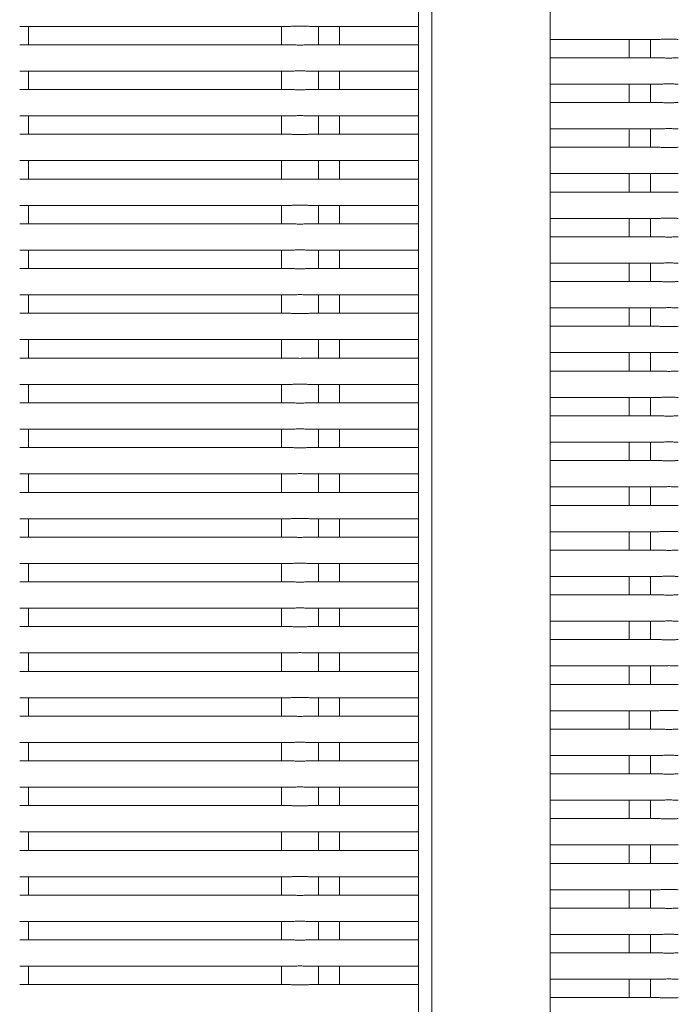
# Model space of a CAD drawing. Header units: millimetres. Extents: x 2016 to 102618, y -16590 to 68005.
# Tile 76 of 256: x 13669 to 13919, y 55033 to 55407. Entities that reach past the tile are written whole.
import ezdxf

# ---------------------------------------------------------------- set-up
doc = ezdxf.new("R2010")
doc.units = ezdxf.units.MM
doc.layers.add('A-GENM', color=13, linetype='Continuous', lineweight=13)
doc.layers.add('G-IMPT', color=8, linetype='Continuous', lineweight=5)

# ---------------------------------------------------------------- blocks, each defined once
blk = doc.blocks.new('Glijbanen_geen_host - 2019220_glijbaan_2020_08_26_no bolts2_dwg-4658142-00 Begane grond')
at = {"layer": 'G-IMPT'}
for p, q in [((12336, 70894.41), (12336, 71875.59)), ((12331, 71875.24), (12331, 70894.76)), ((12331, 71875.24), (12331, 70894.76)), ((12381, 70894.41), (12381, 71822.83)), ((12179.61, 71404.71), (12282.39, 71404.71)), ((12183, 71404.71), (12182.09, 71404.71)), ((12183, 71397.71), (12183, 71404.71)), ((12279, 71404.71), (12279, 71397.71)), ((12279.91, 71404.71), (12279, 71404.71)), ((12289.61, 71404.71), (12331, 71404.71)), ((12293, 71404.71), (12289.61, 71404.71)), ((12331, 71404.71), (12289.61, 71404.71)), ((12293, 71397.71), (12293, 71404.71)), ((12301, 71404.78), (12301, 71397.65)), ((12282.39, 71397.71), (12179.61, 71397.71)), ((12182.09, 71397.71), (12183, 71397.71)), ((12279, 71397.71), (12279.91, 71397.71)), ((12331, 71397.71), (12289.61, 71397.71)), ((12289.61, 71397.71), (12293, 71397.71)), ((12289.61, 71397.71), (12331, 71397.71)), ((12381, 71399.77), (12422.39, 71399.77)), ((12422.39, 71399.77), (12381, 71399.77)), ((12411, 71392.71), (12411, 71399.84)), ((12419, 71399.77), (12419, 71392.77)), ((12422.39, 71399.77), (12419, 71399.77)), ((12422.39, 71392.77), (12381, 71392.77)), ((12381, 71392.77), (12422.39, 71392.77)), ((12419, 71392.77), (12422.39, 71392.77)), ((12179.61, 71387.71), (12282.39, 71387.71)), ((12183, 71387.71), (12182.09, 71387.71)), ((12183, 71380.71), (12183, 71387.71)), ((12279, 71387.71), (12279, 71380.71)), ((12279.91, 71387.71), (12279, 71387.71)), ((12289.61, 71387.71), (12331, 71387.71)), ((12293, 71387.71), (12289.61, 71387.71)), ((12331, 71387.71), (12289.61, 71387.71)), ((12293, 71380.71), (12293, 71387.71)), ((12301, 71387.78), (12301, 71380.65)), ((12381, 71382.77), (12422.39, 71382.77)), ((12422.39, 71382.77), (12381, 71382.77)), ((12411, 71375.71), (12411, 71382.84)), ((12419, 71382.77), (12419, 71375.77)), ((12422.39, 71382.77), (12419, 71382.77)), ((12282.39, 71380.71), (12179.61, 71380.71)), ((12182.09, 71380.71), (12183, 71380.71)), ((12279, 71380.71), (12279.91, 71380.71)), ((12331, 71380.71), (12289.61, 71380.71)), ((12289.61, 71380.71), (12293, 71380.71)), ((12289.61, 71380.71), (12331, 71380.71)), ((12422.39, 71375.77), (12381, 71375.77)), ((12381, 71375.77), (12422.39, 71375.77)), ((12419, 71375.77), (12422.39, 71375.77)), ((12179.61, 71370.71), (12282.39, 71370.71)), ((12183, 71370.71), (12182.09, 71370.71)), ((12183, 71363.71), (12183, 71370.71)), ((12279, 71370.71), (12279, 71363.71)), ((12279.91, 71370.71), (12279, 71370.71)), ((12289.61, 71370.71), (12331, 71370.71)), ((12293, 71370.71), (12289.61, 71370.71)), ((12331, 71370.71), (12289.61, 71370.71)), ((12293, 71363.71), (12293, 71370.71)), ((12301, 71370.78), (12301, 71363.65)), ((12282.39, 71363.71), (12179.61, 71363.71)), ((12182.09, 71363.71), (12183, 71363.71)), ((12279, 71363.71), (12279.91, 71363.71)), ((12331, 71363.71), (12289.61, 71363.71)), ((12289.61, 71363.71), (12293, 71363.71)), ((12289.61, 71363.71), (12331, 71363.71)), ((12381, 71365.77), (12422.39, 71365.77)), ((12422.39, 71365.77), (12381, 71365.77)), ((12411, 71358.71), (12411, 71365.36)), ((12419, 71365.77), (12419, 71358.77)), ((12422.39, 71365.77), (12419, 71365.77)), ((12422.39, 71358.77), (12381, 71358.77)), ((12381, 71358.77), (12422.39, 71358.77)), ((12419, 71358.77), (12422.39, 71358.77)), ((12179.61, 71353.71), (12282.39, 71353.71)), ((12183, 71353.71), (12182.09, 71353.71)), ((12183, 71346.71), (12183, 71353.71)), ((12279, 71353.71), (12279, 71346.71)), ((12279.91, 71353.71), (12279, 71353.71)), ((12289.61, 71353.71), (12331, 71353.71)), ((12293, 71353.71), (12289.61, 71353.71)), ((12331, 71353.71), (12289.61, 71353.71)), ((12293, 71346.71), (12293, 71353.71)), ((12301, 71353.78), (12301, 71346.65)), ((12381, 71348.77), (12422.39, 71348.77)), ((12422.39, 71348.77), (12381, 71348.77)), ((12411, 71341.71), (12411, 71348.84)), ((12419, 71348.77), (12419, 71341.77)), ((12422.39, 71348.77), (12419, 71348.77)), ((12282.39, 71346.71), (12179.61, 71346.71)), ((12182.09, 71346.71), (12183, 71346.71)), ((12279, 71346.71), (12279.91, 71346.71)), ((12331, 71346.71), (12289.61, 71346.71)), ((12289.61, 71346.71), (12293, 71346.71)), ((12289.61, 71346.71), (12331, 71346.71)), ((12422.39, 71341.77), (12381, 71341.77)), ((12381, 71341.77), (12422.39, 71341.77)), ((12419, 71341.77), (12422.39, 71341.77)), ((12301, 71336.78), (12301, 71329.65)), ((12179.61, 71336.71), (12282.39, 71336.71)), ((12183, 71336.71), (12182.09, 71336.71)), ((12183, 71329.71), (12183, 71336.71)), ((12279, 71336.71), (12279, 71329.71)), ((12279.91, 71336.71), (12279, 71336.71)), ((12289.61, 71336.71), (12331, 71336.71)), ((12293, 71336.71), (12289.61, 71336.71)), ((12331, 71336.71), (12289.61, 71336.71)), ((12293, 71329.71), (12293, 71336.71)), ((12282.39, 71329.71), (12179.61, 71329.71)), ((12182.09, 71329.71), (12183, 71329.71)), ((12279, 71329.71), (12279.91, 71329.71)), ((12331, 71329.71), (12289.61, 71329.71)), ((12289.61, 71329.71), (12293, 71329.71)), ((12289.61, 71329.71), (12331, 71329.71)), ((12381, 71331.77), (12422.39, 71331.77)), ((12422.39, 71331.77), (12381, 71331.77)), ((12411, 71324.71), (12411, 71331.84)), ((12419, 71331.77), (12419, 71324.77)), ((12422.39, 71331.77), (12419, 71331.77)), ((12422.39, 71324.77), (12381, 71324.77)), ((12381, 71324.77), (12422.39, 71324.77)), ((12419, 71324.77), (12422.39, 71324.77)), ((12179.61, 71319.71), (12282.39, 71319.71)), ((12183, 71319.71), (12182.09, 71319.71)), ((12183, 71312.71), (12183, 71319.71)), ((12279, 71319.71), (12279, 71312.71)), ((12279.91, 71319.71), (12279, 71319.71)), ((12289.61, 71319.71), (12331, 71319.71)), ((12293, 71319.71), (12289.61, 71319.71)), ((12331, 71319.71), (12289.61, 71319.71)), ((12293, 71312.71), (12293, 71319.71)), ((12301, 71319.78), (12301, 71312.65)), ((12381, 71314.77), (12422.39, 71314.77)), ((12422.39, 71314.77), (12381, 71314.77)), ((12411, 71307.71), (12411, 71314.84)), ((12419, 71314.77), (12419, 71307.77)), ((12422.39, 71314.77), (12419, 71314.77)), ((12282.39, 71312.71), (12179.61, 71312.71)), ((12182.09, 71312.71), (12183, 71312.71)), ((12279, 71312.71), (12279.91, 71312.71)), ((12331, 71312.71), (12289.61, 71312.71)), ((12289.61, 71312.71), (12293, 71312.71)), ((12289.61, 71312.71), (12331, 71312.71)), ((12422.39, 71307.77), (12381, 71307.77)), ((12381, 71307.77), (12422.39, 71307.77)), ((12419, 71307.77), (12422.39, 71307.77)), ((12179.61, 71302.71), (12282.39, 71302.71)), ((12183, 71302.71), (12182.09, 71302.71)), ((12183, 71295.71), (12183, 71302.71)), ((12279, 71302.71), (12279, 71295.71)), ((12279.91, 71302.71), (12279, 71302.71)), ((12289.61, 71302.71), (12331, 71302.71)), ((12293, 71302.71), (12289.61, 71302.71)), ((12331, 71302.71), (12289.61, 71302.71)), ((12293, 71295.71), (12293, 71302.71)), ((12301, 71302.78), (12301, 71295.65)), ((12282.39, 71295.71), (12179.61, 71295.71)), ((12182.09, 71295.71), (12183, 71295.71)), ((12279, 71295.71), (12279.91, 71295.71)), ((12331, 71295.71), (12289.61, 71295.71)), ((12289.61, 71295.71), (12293, 71295.71)), ((12289.61, 71295.71), (12331, 71295.71)), ((12381, 71297.77), (12422.39, 71297.77)), ((12422.39, 71297.77), (12381, 71297.77)), ((12411, 71290.71), (12411, 71297.84)), ((12419, 71297.77), (12419, 71290.77)), ((12422.39, 71297.77), (12419, 71297.77)), ((12422.39, 71290.77), (12381, 71290.77)), ((12381, 71290.77), (12422.39, 71290.77)), ((12419, 71290.77), (12422.39, 71290.77)), ((12179.61, 71285.71), (12282.39, 71285.71)), ((12183, 71285.71), (12182.09, 71285.71)), ((12183, 71278.71), (12183, 71285.71)), ((12279, 71285.71), (12279, 71278.71)), ((12279.91, 71285.71), (12279, 71285.71)), ((12289.61, 71285.71), (12331, 71285.71)), ((12293, 71285.71), (12289.61, 71285.71)), ((12331, 71285.71), (12289.61, 71285.71)), ((12293, 71278.71), (12293, 71285.71)), ((12301, 71285.78), (12301, 71278.65)), ((12381, 71280.77), (12422.39, 71280.77)), ((12422.39, 71280.77), (12381, 71280.77)), ((12411, 71273.71), (12411, 71280.84)), ((12419, 71280.77), (12419, 71273.77)), ((12422.39, 71280.77), (12419, 71280.77)), ((12282.39, 71278.71), (12179.61, 71278.71)), ((12182.09, 71278.71), (12183, 71278.71)), ((12279, 71278.71), (12279.91, 71278.71)), ((12331, 71278.71), (12289.61, 71278.71)), ((12289.61, 71278.71), (12293, 71278.71)), ((12289.61, 71278.71), (12331, 71278.71)), ((12422.39, 71273.77), (12381, 71273.77)), ((12381, 71273.77), (12422.39, 71273.77)), ((12419, 71273.77), (12422.39, 71273.77)), ((12179.61, 71268.71), (12282.39, 71268.71)), ((12183, 71268.71), (12182.09, 71268.71)), ((12183, 71261.71), (12183, 71268.71)), ((12279, 71268.71), (12279, 71261.71)), ((12279.91, 71268.71), (12279, 71268.71)), ((12289.61, 71268.71), (12331, 71268.71)), ((12293, 71268.71), (12289.61, 71268.71)), ((12331, 71268.71), (12289.61, 71268.71)), ((12293, 71261.71), (12293, 71268.71)), ((12301, 71268.78), (12301, 71261.65)), ((12381, 71263.77), (12422.39, 71263.77)), ((12422.39, 71263.77), (12381, 71263.77)), ((12411, 71256.71), (12411, 71263.84)), ((12419, 71263.77), (12419, 71256.77)), ((12422.39, 71263.77), (12419, 71263.77)), ((12282.39, 71261.71), (12179.61, 71261.71)), ((12182.09, 71261.71), (12183, 71261.71)), ((12279, 71261.71), (12279.91, 71261.71)), ((12331, 71261.71), (12289.61, 71261.71)), ((12289.61, 71261.71), (12293, 71261.71)), ((12289.61, 71261.71), (12331, 71261.71)), ((12422.39, 71256.77), (12381, 71256.77)), ((12381, 71256.77), (12422.39, 71256.77)), ((12419, 71256.77), (12422.39, 71256.77)), ((12179.61, 71251.71), (12282.39, 71251.71)), ((12183, 71251.71), (12182.09, 71251.71)), ((12183, 71244.71), (12183, 71251.71)), ((12279, 71251.71), (12279, 71244.71)), ((12279.91, 71251.71), (12279, 71251.71)), ((12289.61, 71251.71), (12331, 71251.71)), ((12293, 71251.71), (12289.61, 71251.71)), ((12331, 71251.71), (12289.61, 71251.71)), ((12293, 71244.71), (12293, 71251.71)), ((12301, 71251.78), (12301, 71244.65)), ((12282.39, 71244.71), (12179.61, 71244.71)), ((12182.09, 71244.71), (12183, 71244.71)), ((12279, 71244.71), (12279.91, 71244.71)), ((12331, 71244.71), (12289.61, 71244.71)), ((12289.61, 71244.71), (12293, 71244.71)), ((12289.61, 71244.71), (12331, 71244.71)), ((12381, 71246.77), (12422.39, 71246.77)), ((12422.39, 71246.77), (12381, 71246.77)), ((12411, 71239.71), (12411, 71246.84)), ((12419, 71246.77), (12419, 71239.77)), ((12422.39, 71246.77), (12419, 71246.77)), ((12422.39, 71239.77), (12381, 71239.77)), ((12381, 71239.77), (12422.39, 71239.77)), ((12419, 71239.77), (12422.39, 71239.77)), ((12179.61, 71234.71), (12282.39, 71234.71)), ((12183, 71234.71), (12182.09, 71234.71)), ((12183, 71227.71), (12183, 71234.71)), ((12279, 71234.71), (12279, 71227.71)), ((12279.91, 71234.71), (12279, 71234.71)), ((12289.61, 71234.71), (12331, 71234.71)), ((12293, 71234.71), (12289.61, 71234.71)), ((12331, 71234.71), (12289.61, 71234.71)), ((12293, 71227.71), (12293, 71234.71)), ((12301, 71234.78), (12301, 71227.65)), ((12381, 71229.77), (12422.39, 71229.77)), ((12422.39, 71229.77), (12381, 71229.77)), ((12411, 71222.71), (12411, 71229.84)), ((12419, 71229.77), (12419, 71222.77)), ((12422.39, 71229.77), (12419, 71229.77)), ((12282.39, 71227.71), (12179.61, 71227.71)), ((12182.09, 71227.71), (12183, 71227.71)), ((12279, 71227.71), (12279.91, 71227.71)), ((12331, 71227.71), (12289.61, 71227.71)), ((12289.61, 71227.71), (12293, 71227.71)), ((12289.61, 71227.71), (12331, 71227.71)), ((12422.39, 71222.77), (12381, 71222.77)), ((12381, 71222.77), (12422.39, 71222.77)), ((12419, 71222.77), (12422.39, 71222.77)), ((12179.61, 71217.71), (12282.39, 71217.71)), ((12183, 71217.71), (12182.09, 71217.71)), ((12183, 71210.71), (12183, 71217.71)), ((12279, 71217.71), (12279, 71210.71)), ((12279.91, 71217.71), (12279, 71217.71)), ((12289.61, 71217.71), (12331, 71217.71)), ((12293, 71217.71), (12289.61, 71217.71)), ((12331, 71217.71), (12289.61, 71217.71)), ((12293, 71210.71), (12293, 71217.71)), ((12301, 71217.78), (12301, 71210.65)), ((12282.39, 71210.71), (12179.61, 71210.71)), ((12182.09, 71210.71), (12183, 71210.71)), ((12279, 71210.71), (12279.91, 71210.71)), ((12331, 71210.71), (12289.61, 71210.71)), ((12289.61, 71210.71), (12293, 71210.71)), ((12289.61, 71210.71), (12331, 71210.71)), ((12381, 71212.77), (12422.39, 71212.77)), ((12422.39, 71212.77), (12381, 71212.77)), ((12411, 71205.71), (12411, 71212.84)), ((12419, 71212.77), (12419, 71205.77)), ((12422.39, 71212.77), (12419, 71212.77)), ((12422.39, 71205.77), (12381, 71205.77)), ((12381, 71205.77), (12422.39, 71205.77)), ((12419, 71205.77), (12422.39, 71205.77)), ((12179.61, 71200.71), (12282.39, 71200.71)), ((12183, 71200.71), (12182.09, 71200.71)), ((12183, 71193.71), (12183, 71200.71)), ((12279, 71200.71), (12279, 71193.71)), ((12279.91, 71200.71), (12279, 71200.71)), ((12289.61, 71200.71), (12331, 71200.71)), ((12293, 71200.71), (12289.61, 71200.71)), ((12331, 71200.71), (12289.61, 71200.71)), ((12293, 71193.71), (12293, 71200.71)), ((12301, 71200.78), (12301, 71193.65)), ((12381, 71195.77), (12422.39, 71195.77)), ((12422.39, 71195.77), (12381, 71195.77)), ((12411, 71188.71), (12411, 71195.84)), ((12419, 71195.77), (12419, 71188.77)), ((12422.39, 71195.77), (12419, 71195.77)), ((12282.39, 71193.71), (12179.61, 71193.71)), ((12182.09, 71193.71), (12183, 71193.71)), ((12279, 71193.71), (12279.91, 71193.71)), ((12331, 71193.71), (12289.61, 71193.71)), ((12289.61, 71193.71), (12293, 71193.71)), ((12289.61, 71193.71), (12331, 71193.71)), ((12422.39, 71188.77), (12381, 71188.77)), ((12381, 71188.77), (12422.39, 71188.77)), ((12419, 71188.77), (12422.39, 71188.77)), ((12179.61, 71183.71), (12282.39, 71183.71)), ((12183, 71183.71), (12182.09, 71183.71)), ((12183, 71176.71), (12183, 71183.71)), ((12279, 71183.71), (12279, 71176.71)), ((12279.91, 71183.71), (12279, 71183.71)), ((12289.61, 71183.71), (12331, 71183.71)), ((12293, 71183.71), (12289.61, 71183.71)), ((12331, 71183.71), (12289.61, 71183.71)), ((12293, 71176.71), (12293, 71183.71)), ((12301, 71183.78), (12301, 71176.65)), ((12282.39, 71176.71), (12179.61, 71176.71)), ((12182.09, 71176.71), (12183, 71176.71)), ((12279, 71176.71), (12279.91, 71176.71)), ((12331, 71176.71), (12289.61, 71176.71)), ((12289.61, 71176.71), (12293, 71176.71)), ((12289.61, 71176.71), (12331, 71176.71)), ((12381, 71178.77), (12422.39, 71178.77)), ((12422.39, 71178.77), (12381, 71178.77)), ((12411, 71171.71), (12411, 71178.84)), ((12419, 71178.77), (12419, 71171.77)), ((12422.39, 71178.77), (12419, 71178.77)), ((12422.39, 71171.77), (12381, 71171.77)), ((12381, 71171.77), (12422.39, 71171.77)), ((12419, 71171.77), (12422.39, 71171.77)), ((12179.61, 71166.71), (12282.39, 71166.71)), ((12183, 71166.71), (12182.09, 71166.71)), ((12183, 71159.71), (12183, 71166.71)), ((12279, 71166.71), (12279, 71159.71)), ((12279.91, 71166.71), (12279, 71166.71)), ((12289.61, 71166.71), (12331, 71166.71)), ((12293, 71166.71), (12289.61, 71166.71)), ((12331, 71166.71), (12289.61, 71166.71)), ((12293, 71159.71), (12293, 71166.71)), ((12301, 71166.78), (12301, 71159.65)), ((12381, 71161.77), (12422.39, 71161.77)), ((12422.39, 71161.77), (12381, 71161.77)), ((12411, 71154.71), (12411, 71161.84)), ((12419, 71161.77), (12419, 71154.77)), ((12422.39, 71161.77), (12419, 71161.77)), ((12282.39, 71159.71), (12179.61, 71159.71)), ((12182.09, 71159.71), (12183, 71159.71)), ((12279, 71159.71), (12279.91, 71159.71)), ((12331, 71159.71), (12289.61, 71159.71)), ((12289.61, 71159.71), (12293, 71159.71)), ((12289.61, 71159.71), (12331, 71159.71)), ((12422.39, 71154.77), (12381, 71154.77)), ((12381, 71154.77), (12422.39, 71154.77)), ((12419, 71154.77), (12422.39, 71154.77)), ((12301, 71149.78), (12301, 71142.65)), ((12179.61, 71149.71), (12282.39, 71149.71)), ((12183, 71149.71), (12182.09, 71149.71)), ((12183, 71142.71), (12183, 71149.71)), ((12279, 71149.71), (12279, 71142.71)), ((12279.91, 71149.71), (12279, 71149.71)), ((12289.61, 71149.71), (12331, 71149.71)), ((12293, 71149.71), (12289.61, 71149.71)), ((12331, 71149.71), (12289.61, 71149.71)), ((12293, 71142.71), (12293, 71149.71)), ((12282.39, 71142.71), (12179.61, 71142.71)), ((12182.09, 71142.71), (12183, 71142.71)), ((12279, 71142.71), (12279.91, 71142.71)), ((12331, 71142.71), (12289.61, 71142.71)), ((12289.61, 71142.71), (12293, 71142.71)), ((12289.61, 71142.71), (12331, 71142.71)), ((12381, 71144.77), (12422.39, 71144.77)), ((12422.39, 71144.77), (12381, 71144.77)), ((12411, 71137.71), (12411, 71144.84)), ((12419, 71144.77), (12419, 71137.77)), ((12422.39, 71144.77), (12419, 71144.77)), ((12422.39, 71137.77), (12381, 71137.77)), ((12381, 71137.77), (12422.39, 71137.77)), ((12419, 71137.77), (12422.39, 71137.77)), ((12179.61, 71132.71), (12282.39, 71132.71)), ((12183, 71132.71), (12182.09, 71132.71)), ((12183, 71125.71), (12183, 71132.71)), ((12279, 71132.71), (12279, 71125.71)), ((12279.91, 71132.71), (12279, 71132.71)), ((12289.61, 71132.71), (12331, 71132.71)), ((12293, 71132.71), (12289.61, 71132.71)), ((12331, 71132.71), (12289.61, 71132.71)), ((12293, 71125.71), (12293, 71132.71)), ((12301, 71132.78), (12301, 71125.65)), ((12381, 71127.77), (12422.39, 71127.77)), ((12422.39, 71127.77), (12381, 71127.77)), ((12411, 71120.71), (12411, 71127.84)), ((12419, 71127.77), (12419, 71120.77)), ((12422.39, 71127.77), (12419, 71127.77)), ((12282.39, 71125.71), (12179.61, 71125.71)), ((12182.09, 71125.71), (12183, 71125.71)), ((12279, 71125.71), (12279.91, 71125.71)), ((12331, 71125.71), (12289.61, 71125.71)), ((12289.61, 71125.71), (12293, 71125.71)), ((12289.61, 71125.71), (12331, 71125.71)), ((12422.39, 71120.77), (12381, 71120.77)), ((12381, 71120.77), (12422.39, 71120.77)), ((12419, 71120.77), (12422.39, 71120.77)), ((12179.61, 71115.71), (12282.39, 71115.71)), ((12183, 71115.71), (12182.09, 71115.71)), ((12183, 71108.71), (12183, 71115.71)), ((12279, 71115.71), (12279, 71108.71)), ((12279.91, 71115.71), (12279, 71115.71)), ((12289.61, 71115.71), (12331, 71115.71)), ((12293, 71115.71), (12289.61, 71115.71)), ((12331, 71115.71), (12289.61, 71115.71)), ((12293, 71108.71), (12293, 71115.71)), ((12301, 71115.78), (12301, 71108.65)), ((12282.39, 71108.71), (12179.61, 71108.71)), ((12182.09, 71108.71), (12183, 71108.71)), ((12279, 71108.71), (12279.91, 71108.71)), ((12331, 71108.71), (12289.61, 71108.71)), ((12289.61, 71108.71), (12293, 71108.71)), ((12289.61, 71108.71), (12331, 71108.71)), ((12381, 71110.77), (12422.39, 71110.77)), ((12422.39, 71110.77), (12381, 71110.77)), ((12411, 71103.71), (12411, 71110.84)), ((12419, 71110.77), (12419, 71103.77)), ((12422.39, 71110.77), (12419, 71110.77)), ((12422.39, 71103.77), (12381, 71103.77)), ((12381, 71103.77), (12422.39, 71103.77)), ((12419, 71103.77), (12422.39, 71103.77)), ((12179.61, 71098.71), (12282.39, 71098.71)), ((12183, 71098.71), (12182.09, 71098.71)), ((12183, 71091.71), (12183, 71098.71)), ((12279, 71098.71), (12279, 71091.71)), ((12279.91, 71098.71), (12279, 71098.71)), ((12289.61, 71098.71), (12331, 71098.71)), ((12293, 71098.71), (12289.61, 71098.71)), ((12331, 71098.71), (12289.61, 71098.71)), ((12293, 71091.71), (12293, 71098.71)), ((12301, 71098.78), (12301, 71091.65)), ((12381, 71093.77), (12422.39, 71093.77)), ((12422.39, 71093.77), (12381, 71093.77)), ((12411, 71086.71), (12411, 71093.84)), ((12419, 71093.77), (12419, 71086.77)), ((12422.39, 71093.77), (12419, 71093.77)), ((12282.39, 71091.71), (12179.61, 71091.71)), ((12182.09, 71091.71), (12183, 71091.71)), ((12279, 71091.71), (12279.91, 71091.71)), ((12331, 71091.71), (12289.61, 71091.71)), ((12289.61, 71091.71), (12293, 71091.71)), ((12289.61, 71091.71), (12331, 71091.71)), ((12422.39, 71086.77), (12381, 71086.77)), ((12381, 71086.77), (12422.39, 71086.77)), ((12419, 71086.77), (12422.39, 71086.77)), ((12179.61, 71081.71), (12282.39, 71081.71)), ((12183, 71081.71), (12182.09, 71081.71)), ((12183, 71074.71), (12183, 71081.71)), ((12279, 71081.71), (12279, 71074.71)), ((12279.91, 71081.71), (12279, 71081.71)), ((12289.61, 71081.71), (12331, 71081.71)), ((12293, 71081.71), (12289.61, 71081.71)), ((12331, 71081.71), (12289.61, 71081.71)), ((12293, 71074.71), (12293, 71081.71)), ((12301, 71081.78), (12301, 71074.65)), ((12381, 71076.77), (12422.39, 71076.77)), ((12422.39, 71076.77), (12381, 71076.77)), ((12411, 71069.71), (12411, 71076.84)), ((12419, 71076.77), (12419, 71069.77)), ((12422.39, 71076.77), (12419, 71076.77)), ((12282.39, 71074.71), (12179.61, 71074.71)), ((12182.09, 71074.71), (12183, 71074.71)), ((12279, 71074.71), (12279.91, 71074.71)), ((12331, 71074.71), (12289.61, 71074.71)), ((12289.61, 71074.71), (12293, 71074.71)), ((12289.61, 71074.71), (12331, 71074.71)), ((12422.39, 71069.77), (12381, 71069.77)), ((12381, 71069.77), (12422.39, 71069.77)), ((12419, 71069.77), (12422.39, 71069.77)), ((12179.61, 71064.71), (12282.39, 71064.71)), ((12183, 71064.71), (12182.09, 71064.71)), ((12183, 71057.71), (12183, 71064.71)), ((12279, 71064.71), (12279, 71057.71)), ((12279.91, 71064.71), (12279, 71064.71)), ((12289.61, 71064.71), (12331, 71064.71)), ((12293, 71064.71), (12289.61, 71064.71)), ((12331, 71064.71), (12289.61, 71064.71)), ((12293, 71057.71), (12293, 71064.71)), ((12301, 71064.78), (12301, 71057.65)), ((12282.39, 71057.71), (12179.61, 71057.71)), ((12182.09, 71057.71), (12183, 71057.71)), ((12279, 71057.71), (12279.91, 71057.71)), ((12331, 71057.71), (12289.61, 71057.71)), ((12289.61, 71057.71), (12293, 71057.71)), ((12289.61, 71057.71), (12331, 71057.71)), ((12381, 71059.77), (12422.39, 71059.77)), ((12422.39, 71059.77), (12381, 71059.77)), ((12411, 71052.71), (12411, 71059.84)), ((12419, 71059.77), (12419, 71052.77)), ((12422.39, 71059.77), (12419, 71059.77)), ((12422.39, 71052.77), (12381, 71052.77)), ((12381, 71052.77), (12422.39, 71052.77)), ((12419, 71052.77), (12422.39, 71052.77)), ((12179.61, 71047.71), (12282.39, 71047.71)), ((12183, 71047.71), (12182.09, 71047.71)), ((12183, 71040.71), (12183, 71047.71)), ((12279, 71047.71), (12279, 71040.71)), ((12279.91, 71047.71), (12279, 71047.71)), ((12289.61, 71047.71), (12331, 71047.71)), ((12293, 71047.71), (12289.61, 71047.71)), ((12331, 71047.71), (12289.61, 71047.71)), ((12293, 71040.71), (12293, 71047.71)), ((12301, 71047.78), (12301, 71040.65)), ((12381, 71042.77), (12422.39, 71042.77)), ((12422.39, 71042.77), (12381, 71042.77)), ((12411, 71035.71), (12411, 71042.84)), ((12419, 71042.77), (12419, 71035.77)), ((12422.39, 71042.77), (12419, 71042.77)), ((12282.39, 71040.71), (12179.61, 71040.71)), ((12182.09, 71040.71), (12183, 71040.71)), ((12279, 71040.71), (12279.91, 71040.71)), ((12331, 71040.71), (12289.61, 71040.71)), ((12289.61, 71040.71), (12293, 71040.71)), ((12289.61, 71040.71), (12331, 71040.71)), ((12422.39, 71035.77), (12381, 71035.77)), ((12381, 71035.77), (12422.39, 71035.77)), ((12419, 71035.77), (12422.39, 71035.77))]:
    blk.add_line(p, q, dxfattribs=at)
for points in [[(12289.61, 71404.71), (12289.17, 71404.73), (12288.48, 71404.74), (12287.51, 71404.78), (12286.76, 71404.81), (12286, 71404.82), (12285.24, 71404.81), (12284.5, 71404.78), (12283.52, 71404.74), (12282.83, 71404.73), (12282.39, 71404.71)], [(12282.39, 71397.71), (12282.83, 71397.7), (12283.52, 71397.69), (12284.49, 71397.64), (12285.24, 71397.62), (12286, 71397.61), (12286.76, 71397.62), (12287.5, 71397.64), (12288.48, 71397.69), (12289.17, 71397.7), (12289.61, 71397.71)], [(12429.61, 71399.77), (12429.17, 71399.79), (12428.48, 71399.8), (12427.51, 71399.84), (12426.76, 71399.87), (12426, 71399.88), (12425.24, 71399.87), (12424.5, 71399.84), (12423.52, 71399.8), (12422.83, 71399.79), (12422.39, 71399.77)], [(12422.39, 71392.77), (12422.83, 71392.76), (12423.52, 71392.75), (12424.49, 71392.7), (12425.24, 71392.68), (12426, 71392.67), (12426.76, 71392.68), (12427.5, 71392.7), (12428.48, 71392.75), (12429.17, 71392.76), (12429.61, 71392.77)], [(12289.61, 71387.71), (12289.17, 71387.73), (12288.48, 71387.74), (12287.51, 71387.78), (12286.76, 71387.81), (12286, 71387.82), (12285.24, 71387.81), (12284.5, 71387.78), (12283.52, 71387.74), (12282.83, 71387.73), (12282.39, 71387.71)], [(12429.61, 71382.77), (12429.17, 71382.79), (12428.48, 71382.8), (12427.51, 71382.84), (12426.76, 71382.87), (12426, 71382.88), (12425.24, 71382.87), (12424.5, 71382.84), (12423.52, 71382.8), (12422.83, 71382.79), (12422.39, 71382.77)], [(12282.39, 71380.71), (12282.83, 71380.7), (12283.52, 71380.69), (12284.49, 71380.64), (12285.24, 71380.62), (12286, 71380.61), (12286.76, 71380.62), (12287.5, 71380.64), (12288.48, 71380.69), (12289.17, 71380.7), (12289.61, 71380.71)], [(12422.39, 71375.77), (12422.83, 71375.76), (12423.52, 71375.75), (12424.49, 71375.7), (12425.24, 71375.68), (12426, 71375.67), (12426.76, 71375.68), (12427.5, 71375.7), (12428.48, 71375.75), (12429.17, 71375.76), (12429.61, 71375.77)], [(12289.61, 71370.71), (12289.17, 71370.73), (12288.48, 71370.74), (12287.51, 71370.78), (12286.76, 71370.81), (12286, 71370.82), (12285.24, 71370.81), (12284.5, 71370.78), (12283.52, 71370.74), (12282.83, 71370.73), (12282.39, 71370.71)], [(12282.39, 71363.71), (12282.83, 71363.7), (12283.52, 71363.69), (12284.49, 71363.64), (12285.24, 71363.62), (12286, 71363.61), (12286.76, 71363.62), (12287.5, 71363.64), (12288.48, 71363.69), (12289.17, 71363.7), (12289.61, 71363.71)], [(12429.61, 71365.77), (12429.17, 71365.79), (12428.48, 71365.8), (12427.51, 71365.84), (12426.76, 71365.87), (12426, 71365.88), (12425.24, 71365.87), (12424.5, 71365.84), (12423.52, 71365.8), (12422.83, 71365.79), (12422.39, 71365.77)], [(12422.39, 71358.77), (12422.83, 71358.76), (12423.52, 71358.75), (12424.49, 71358.7), (12425.24, 71358.68), (12426, 71358.67), (12426.76, 71358.68), (12427.5, 71358.7), (12428.48, 71358.75), (12429.17, 71358.76), (12429.61, 71358.77)], [(12289.61, 71353.71), (12289.17, 71353.73), (12288.48, 71353.74), (12287.51, 71353.78), (12286.76, 71353.81), (12286, 71353.82), (12285.24, 71353.81), (12284.5, 71353.78), (12283.52, 71353.74), (12282.83, 71353.73), (12282.39, 71353.71)], [(12429.61, 71348.77), (12429.17, 71348.79), (12428.48, 71348.8), (12427.51, 71348.84), (12426.76, 71348.87), (12426, 71348.88), (12425.24, 71348.87), (12424.5, 71348.84), (12423.52, 71348.8), (12422.83, 71348.79), (12422.39, 71348.77)], [(12282.39, 71346.71), (12282.83, 71346.7), (12283.52, 71346.69), (12284.49, 71346.64), (12285.24, 71346.62), (12286, 71346.61), (12286.76, 71346.62), (12287.5, 71346.64), (12288.48, 71346.69), (12289.17, 71346.7), (12289.61, 71346.71)], [(12422.39, 71341.77), (12422.83, 71341.76), (12423.52, 71341.75), (12424.49, 71341.7), (12425.24, 71341.68), (12426, 71341.67), (12426.76, 71341.68), (12427.5, 71341.7), (12428.48, 71341.75), (12429.17, 71341.76), (12429.61, 71341.77)], [(12289.61, 71336.71), (12289.17, 71336.73), (12288.48, 71336.74), (12287.51, 71336.78), (12286.76, 71336.81), (12286, 71336.82), (12285.24, 71336.81), (12284.5, 71336.78), (12283.52, 71336.74), (12282.83, 71336.73), (12282.39, 71336.71)], [(12282.39, 71329.71), (12282.83, 71329.7), (12283.52, 71329.69), (12284.49, 71329.64), (12285.24, 71329.62), (12286, 71329.61), (12286.76, 71329.62), (12287.5, 71329.64), (12288.48, 71329.69), (12289.17, 71329.7), (12289.61, 71329.71)], [(12429.61, 71331.77), (12429.17, 71331.79), (12428.48, 71331.8), (12427.51, 71331.84), (12426.76, 71331.87), (12426, 71331.88), (12425.24, 71331.87), (12424.5, 71331.84), (12423.52, 71331.8), (12422.83, 71331.79), (12422.39, 71331.77)], [(12422.39, 71324.77), (12422.83, 71324.76), (12423.52, 71324.75), (12424.49, 71324.7), (12425.24, 71324.68), (12426, 71324.67), (12426.76, 71324.68), (12427.5, 71324.7), (12428.48, 71324.75), (12429.17, 71324.76), (12429.61, 71324.77)], [(12289.61, 71319.71), (12289.17, 71319.73), (12288.48, 71319.74), (12287.51, 71319.78), (12286.76, 71319.81), (12286, 71319.82), (12285.24, 71319.81), (12284.5, 71319.78), (12283.52, 71319.74), (12282.83, 71319.73), (12282.39, 71319.71)], [(12429.61, 71314.77), (12429.17, 71314.79), (12428.48, 71314.8), (12427.51, 71314.84), (12426.76, 71314.87), (12426, 71314.88), (12425.24, 71314.87), (12424.5, 71314.84), (12423.52, 71314.8), (12422.83, 71314.79), (12422.39, 71314.77)], [(12282.39, 71312.71), (12282.83, 71312.7), (12283.52, 71312.69), (12284.49, 71312.64), (12285.24, 71312.62), (12286, 71312.61), (12286.76, 71312.62), (12287.5, 71312.64), (12288.48, 71312.69), (12289.17, 71312.7), (12289.61, 71312.71)], [(12422.39, 71307.77), (12422.83, 71307.76), (12423.52, 71307.75), (12424.49, 71307.7), (12425.24, 71307.68), (12426, 71307.67), (12426.76, 71307.68), (12427.5, 71307.7), (12428.48, 71307.75), (12429.17, 71307.76), (12429.61, 71307.77)], [(12289.61, 71302.71), (12289.17, 71302.73), (12288.48, 71302.74), (12287.51, 71302.78), (12286.76, 71302.81), (12286, 71302.82), (12285.24, 71302.81), (12284.5, 71302.78), (12283.52, 71302.74), (12282.83, 71302.73), (12282.39, 71302.71)], [(12282.39, 71295.71), (12282.83, 71295.7), (12283.52, 71295.69), (12284.49, 71295.64), (12285.24, 71295.62), (12286, 71295.61), (12286.76, 71295.62), (12287.5, 71295.64), (12288.48, 71295.69), (12289.17, 71295.7), (12289.61, 71295.71)], [(12429.61, 71297.77), (12429.17, 71297.79), (12428.48, 71297.8), (12427.51, 71297.84), (12426.76, 71297.87), (12426, 71297.88), (12425.24, 71297.87), (12424.5, 71297.84), (12423.52, 71297.8), (12422.83, 71297.79), (12422.39, 71297.77)], [(12422.39, 71290.77), (12422.83, 71290.76), (12423.52, 71290.75), (12424.49, 71290.7), (12425.24, 71290.68), (12426, 71290.67), (12426.76, 71290.68), (12427.5, 71290.7), (12428.48, 71290.75), (12429.17, 71290.76), (12429.61, 71290.77)], [(12289.61, 71285.71), (12289.17, 71285.73), (12288.48, 71285.74), (12287.51, 71285.78), (12286.76, 71285.81), (12286, 71285.82), (12285.24, 71285.81), (12284.5, 71285.78), (12283.52, 71285.74), (12282.83, 71285.73), (12282.39, 71285.71)], [(12429.61, 71280.77), (12429.17, 71280.79), (12428.48, 71280.8), (12427.51, 71280.84), (12426.76, 71280.87), (12426, 71280.88), (12425.24, 71280.87), (12424.5, 71280.84), (12423.52, 71280.8), (12422.83, 71280.79), (12422.39, 71280.77)], [(12282.39, 71278.71), (12282.83, 71278.7), (12283.52, 71278.69), (12284.49, 71278.64), (12285.24, 71278.62), (12286, 71278.61), (12286.76, 71278.62), (12287.5, 71278.64), (12288.48, 71278.69), (12289.17, 71278.7), (12289.61, 71278.71)], [(12422.39, 71273.77), (12422.83, 71273.76), (12423.52, 71273.75), (12424.49, 71273.7), (12425.24, 71273.68), (12426, 71273.67), (12426.76, 71273.68), (12427.5, 71273.7), (12428.48, 71273.75), (12429.17, 71273.76), (12429.61, 71273.77)], [(12289.61, 71268.71), (12289.17, 71268.73), (12288.48, 71268.74), (12287.51, 71268.78), (12286.76, 71268.81), (12286, 71268.82), (12285.24, 71268.81), (12284.5, 71268.78), (12283.52, 71268.74), (12282.83, 71268.73), (12282.39, 71268.71)], [(12429.61, 71263.77), (12429.17, 71263.79), (12428.48, 71263.8), (12427.51, 71263.84), (12426.76, 71263.87), (12426, 71263.88), (12425.24, 71263.87), (12424.5, 71263.84), (12423.52, 71263.8), (12422.83, 71263.79), (12422.39, 71263.77)], [(12282.39, 71261.71), (12282.83, 71261.7), (12283.52, 71261.69), (12284.49, 71261.64), (12285.24, 71261.62), (12286, 71261.61), (12286.76, 71261.62), (12287.5, 71261.64), (12288.48, 71261.69), (12289.17, 71261.7), (12289.61, 71261.71)], [(12422.39, 71256.77), (12422.83, 71256.76), (12423.52, 71256.75), (12424.49, 71256.7), (12425.24, 71256.68), (12426, 71256.67), (12426.76, 71256.68), (12427.5, 71256.7), (12428.48, 71256.75), (12429.17, 71256.76), (12429.61, 71256.77)], [(12289.61, 71251.71), (12289.17, 71251.73), (12288.48, 71251.74), (12287.51, 71251.78), (12286.76, 71251.81), (12286, 71251.82), (12285.24, 71251.81), (12284.5, 71251.78), (12283.52, 71251.74), (12282.83, 71251.73), (12282.39, 71251.71)], [(12282.39, 71244.71), (12282.83, 71244.7), (12283.52, 71244.69), (12284.49, 71244.64), (12285.24, 71244.62), (12286, 71244.61), (12286.76, 71244.62), (12287.5, 71244.64), (12288.48, 71244.69), (12289.17, 71244.7), (12289.61, 71244.71)], [(12429.61, 71246.77), (12429.17, 71246.79), (12428.48, 71246.8), (12427.51, 71246.84), (12426.76, 71246.87), (12426, 71246.88), (12425.24, 71246.87), (12424.5, 71246.84), (12423.52, 71246.8), (12422.83, 71246.79), (12422.39, 71246.77)], [(12422.39, 71239.77), (12422.83, 71239.76), (12423.52, 71239.75), (12424.49, 71239.7), (12425.24, 71239.68), (12426, 71239.67), (12426.76, 71239.68), (12427.5, 71239.7), (12428.48, 71239.75), (12429.17, 71239.76), (12429.61, 71239.77)], [(12289.61, 71234.71), (12289.17, 71234.73), (12288.48, 71234.74), (12287.51, 71234.78), (12286.76, 71234.81), (12286, 71234.82), (12285.24, 71234.81), (12284.5, 71234.78), (12283.52, 71234.74), (12282.83, 71234.73), (12282.39, 71234.71)], [(12429.61, 71229.77), (12429.17, 71229.79), (12428.48, 71229.8), (12427.51, 71229.84), (12426.76, 71229.87), (12426, 71229.88), (12425.24, 71229.87), (12424.5, 71229.84), (12423.52, 71229.8), (12422.83, 71229.79), (12422.39, 71229.77)], [(12282.39, 71227.71), (12282.83, 71227.7), (12283.52, 71227.69), (12284.49, 71227.64), (12285.24, 71227.62), (12286, 71227.61), (12286.76, 71227.62), (12287.5, 71227.64), (12288.48, 71227.69), (12289.17, 71227.7), (12289.61, 71227.71)], [(12422.39, 71222.77), (12422.83, 71222.76), (12423.52, 71222.75), (12424.49, 71222.7), (12425.24, 71222.68), (12426, 71222.67), (12426.76, 71222.68), (12427.5, 71222.7), (12428.48, 71222.75), (12429.17, 71222.76), (12429.61, 71222.77)], [(12289.61, 71217.71), (12289.17, 71217.73), (12288.48, 71217.74), (12287.51, 71217.78), (12286.76, 71217.81), (12286, 71217.82), (12285.24, 71217.81), (12284.5, 71217.78), (12283.52, 71217.74), (12282.83, 71217.73), (12282.39, 71217.71)], [(12282.39, 71210.71), (12282.83, 71210.7), (12283.52, 71210.69), (12284.49, 71210.64), (12285.24, 71210.62), (12286, 71210.61), (12286.76, 71210.62), (12287.5, 71210.64), (12288.48, 71210.69), (12289.17, 71210.7), (12289.61, 71210.71)], [(12429.61, 71212.77), (12429.17, 71212.79), (12428.48, 71212.8), (12427.51, 71212.84), (12426.76, 71212.87), (12426, 71212.88), (12425.24, 71212.87), (12424.5, 71212.84), (12423.52, 71212.8), (12422.83, 71212.79), (12422.39, 71212.77)], [(12422.39, 71205.77), (12422.83, 71205.76), (12423.52, 71205.75), (12424.49, 71205.7), (12425.24, 71205.68), (12426, 71205.67), (12426.76, 71205.68), (12427.5, 71205.7), (12428.48, 71205.75), (12429.17, 71205.76), (12429.61, 71205.77)], [(12289.61, 71200.71), (12289.17, 71200.73), (12288.48, 71200.74), (12287.51, 71200.78), (12286.76, 71200.81), (12286, 71200.82), (12285.24, 71200.81), (12284.5, 71200.78), (12283.52, 71200.74), (12282.83, 71200.73), (12282.39, 71200.71)], [(12429.61, 71195.77), (12429.17, 71195.79), (12428.48, 71195.8), (12427.51, 71195.84), (12426.76, 71195.87), (12426, 71195.88), (12425.24, 71195.87), (12424.5, 71195.84), (12423.52, 71195.8), (12422.83, 71195.79), (12422.39, 71195.77)], [(12282.39, 71193.71), (12282.83, 71193.7), (12283.52, 71193.69), (12284.49, 71193.64), (12285.24, 71193.62), (12286, 71193.61), (12286.76, 71193.62), (12287.5, 71193.64), (12288.48, 71193.69), (12289.17, 71193.7), (12289.61, 71193.71)], [(12422.39, 71188.77), (12422.83, 71188.76), (12423.52, 71188.75), (12424.49, 71188.7), (12425.24, 71188.68), (12426, 71188.67), (12426.76, 71188.68), (12427.5, 71188.7), (12428.48, 71188.75), (12429.17, 71188.76), (12429.61, 71188.77)], [(12289.61, 71183.71), (12289.17, 71183.73), (12288.48, 71183.74), (12287.51, 71183.78), (12286.76, 71183.81), (12286, 71183.82), (12285.24, 71183.81), (12284.5, 71183.78), (12283.52, 71183.74), (12282.83, 71183.73), (12282.39, 71183.71)], [(12282.39, 71176.71), (12282.83, 71176.7), (12283.52, 71176.69), (12284.49, 71176.64), (12285.24, 71176.62), (12286, 71176.61), (12286.76, 71176.62), (12287.5, 71176.64), (12288.48, 71176.69), (12289.17, 71176.7), (12289.61, 71176.71)], [(12429.61, 71178.77), (12429.17, 71178.79), (12428.48, 71178.8), (12427.51, 71178.84), (12426.76, 71178.87), (12426, 71178.88), (12425.24, 71178.87), (12424.5, 71178.84), (12423.52, 71178.8), (12422.83, 71178.79), (12422.39, 71178.77)], [(12422.39, 71171.77), (12422.83, 71171.76), (12423.52, 71171.75), (12424.49, 71171.7), (12425.24, 71171.68), (12426, 71171.67), (12426.76, 71171.68), (12427.5, 71171.7), (12428.48, 71171.75), (12429.17, 71171.76), (12429.61, 71171.77)], [(12289.61, 71166.71), (12289.17, 71166.73), (12288.48, 71166.74), (12287.51, 71166.78), (12286.76, 71166.81), (12286, 71166.82), (12285.24, 71166.81), (12284.5, 71166.78), (12283.52, 71166.74), (12282.83, 71166.73), (12282.39, 71166.71)], [(12429.61, 71161.77), (12429.17, 71161.79), (12428.48, 71161.8), (12427.51, 71161.84), (12426.76, 71161.87), (12426, 71161.88), (12425.24, 71161.87), (12424.5, 71161.84), (12423.52, 71161.8), (12422.83, 71161.79), (12422.39, 71161.77)], [(12282.39, 71159.71), (12282.83, 71159.7), (12283.52, 71159.69), (12284.49, 71159.64), (12285.24, 71159.62), (12286, 71159.61), (12286.76, 71159.62), (12287.5, 71159.64), (12288.48, 71159.69), (12289.17, 71159.7), (12289.61, 71159.71)], [(12422.39, 71154.77), (12422.83, 71154.76), (12423.52, 71154.75), (12424.49, 71154.7), (12425.24, 71154.68), (12426, 71154.67), (12426.76, 71154.68), (12427.5, 71154.7), (12428.48, 71154.75), (12429.17, 71154.76), (12429.61, 71154.77)], [(12289.61, 71149.71), (12289.17, 71149.73), (12288.48, 71149.74), (12287.51, 71149.78), (12286.76, 71149.81), (12286, 71149.82), (12285.24, 71149.81), (12284.5, 71149.78), (12283.52, 71149.74), (12282.83, 71149.73), (12282.39, 71149.71)], [(12282.39, 71142.71), (12282.83, 71142.7), (12283.52, 71142.69), (12284.49, 71142.64), (12285.24, 71142.62), (12286, 71142.61), (12286.76, 71142.62), (12287.5, 71142.64), (12288.48, 71142.69), (12289.17, 71142.7), (12289.61, 71142.71)], [(12429.61, 71144.77), (12429.17, 71144.79), (12428.48, 71144.8), (12427.51, 71144.84), (12426.76, 71144.87), (12426, 71144.88), (12425.24, 71144.87), (12424.5, 71144.84), (12423.52, 71144.8), (12422.83, 71144.79), (12422.39, 71144.77)], [(12422.39, 71137.77), (12422.83, 71137.76), (12423.52, 71137.75), (12424.49, 71137.7), (12425.24, 71137.68), (12426, 71137.67), (12426.76, 71137.68), (12427.5, 71137.7), (12428.48, 71137.75), (12429.17, 71137.76), (12429.61, 71137.77)], [(12289.61, 71132.71), (12289.17, 71132.73), (12288.48, 71132.74), (12287.51, 71132.78), (12286.76, 71132.81), (12286, 71132.82), (12285.24, 71132.81), (12284.5, 71132.78), (12283.52, 71132.74), (12282.83, 71132.73), (12282.39, 71132.71)], [(12429.61, 71127.77), (12429.17, 71127.79), (12428.48, 71127.8), (12427.51, 71127.84), (12426.76, 71127.87), (12426, 71127.88), (12425.24, 71127.87), (12424.5, 71127.84), (12423.52, 71127.8), (12422.83, 71127.79), (12422.39, 71127.77)], [(12282.39, 71125.71), (12282.83, 71125.7), (12283.52, 71125.69), (12284.49, 71125.64), (12285.24, 71125.62), (12286, 71125.61), (12286.76, 71125.62), (12287.5, 71125.64), (12288.48, 71125.69), (12289.17, 71125.7), (12289.61, 71125.71)], [(12422.39, 71120.77), (12422.83, 71120.76), (12423.52, 71120.75), (12424.49, 71120.7), (12425.24, 71120.68), (12426, 71120.67), (12426.76, 71120.68), (12427.5, 71120.7), (12428.48, 71120.75), (12429.17, 71120.76), (12429.61, 71120.77)], [(12289.61, 71115.71), (12289.17, 71115.73), (12288.48, 71115.74), (12287.51, 71115.78), (12286.76, 71115.81), (12286, 71115.82), (12285.24, 71115.81), (12284.5, 71115.78), (12283.52, 71115.74), (12282.83, 71115.73), (12282.39, 71115.71)], [(12282.39, 71108.71), (12282.83, 71108.7), (12283.52, 71108.69), (12284.49, 71108.64), (12285.24, 71108.62), (12286, 71108.61), (12286.76, 71108.62), (12287.5, 71108.64), (12288.48, 71108.69), (12289.17, 71108.7), (12289.61, 71108.71)], [(12429.61, 71110.77), (12429.17, 71110.79), (12428.48, 71110.8), (12427.51, 71110.84), (12426.76, 71110.87), (12426, 71110.88), (12425.24, 71110.87), (12424.5, 71110.84), (12423.52, 71110.8), (12422.83, 71110.79), (12422.39, 71110.77)], [(12422.39, 71103.77), (12422.83, 71103.76), (12423.52, 71103.75), (12424.49, 71103.7), (12425.24, 71103.68), (12426, 71103.67), (12426.76, 71103.68), (12427.5, 71103.7), (12428.48, 71103.75), (12429.17, 71103.76), (12429.61, 71103.77)], [(12289.61, 71098.71), (12289.17, 71098.73), (12288.48, 71098.74), (12287.51, 71098.78), (12286.76, 71098.81), (12286, 71098.82), (12285.24, 71098.81), (12284.5, 71098.78), (12283.52, 71098.74), (12282.83, 71098.73), (12282.39, 71098.71)], [(12429.61, 71093.77), (12429.17, 71093.79), (12428.48, 71093.8), (12427.51, 71093.84), (12426.76, 71093.87), (12426, 71093.88), (12425.24, 71093.87), (12424.5, 71093.84), (12423.52, 71093.8), (12422.83, 71093.79), (12422.39, 71093.77)], [(12282.39, 71091.71), (12282.83, 71091.7), (12283.52, 71091.69), (12284.49, 71091.64), (12285.24, 71091.62), (12286, 71091.61), (12286.76, 71091.62), (12287.5, 71091.64), (12288.48, 71091.69), (12289.17, 71091.7), (12289.61, 71091.71)], [(12422.39, 71086.77), (12422.83, 71086.76), (12423.52, 71086.75), (12424.49, 71086.7), (12425.24, 71086.68), (12426, 71086.67), (12426.76, 71086.68), (12427.5, 71086.7), (12428.48, 71086.75), (12429.17, 71086.76), (12429.61, 71086.77)], [(12289.61, 71081.71), (12289.17, 71081.73), (12288.48, 71081.74), (12287.51, 71081.78), (12286.76, 71081.81), (12286, 71081.82), (12285.24, 71081.81), (12284.5, 71081.78), (12283.52, 71081.74), (12282.83, 71081.73), (12282.39, 71081.71)], [(12429.61, 71076.77), (12429.17, 71076.79), (12428.48, 71076.8), (12427.51, 71076.84), (12426.76, 71076.87), (12426, 71076.88), (12425.24, 71076.87), (12424.5, 71076.84), (12423.52, 71076.8), (12422.83, 71076.79), (12422.39, 71076.77)], [(12282.39, 71074.71), (12282.83, 71074.7), (12283.52, 71074.69), (12284.49, 71074.64), (12285.24, 71074.62), (12286, 71074.61), (12286.76, 71074.62), (12287.5, 71074.64), (12288.48, 71074.69), (12289.17, 71074.7), (12289.61, 71074.71)], [(12422.39, 71069.77), (12422.83, 71069.76), (12423.52, 71069.75), (12424.49, 71069.7), (12425.24, 71069.68), (12426, 71069.67), (12426.76, 71069.68), (12427.5, 71069.7), (12428.48, 71069.75), (12429.17, 71069.76), (12429.61, 71069.77)], [(12289.61, 71064.71), (12289.17, 71064.73), (12288.48, 71064.74), (12287.51, 71064.78), (12286.76, 71064.81), (12286, 71064.82), (12285.24, 71064.81), (12284.5, 71064.78), (12283.52, 71064.74), (12282.83, 71064.73), (12282.39, 71064.71)], [(12282.39, 71057.71), (12282.83, 71057.7), (12283.52, 71057.69), (12284.49, 71057.64), (12285.24, 71057.62), (12286, 71057.61), (12286.76, 71057.62), (12287.5, 71057.64), (12288.48, 71057.69), (12289.17, 71057.7), (12289.61, 71057.71)], [(12429.61, 71059.77), (12429.17, 71059.79), (12428.48, 71059.8), (12427.51, 71059.84), (12426.76, 71059.87), (12426, 71059.88), (12425.24, 71059.87), (12424.5, 71059.84), (12423.52, 71059.8), (12422.83, 71059.79), (12422.39, 71059.77)], [(12422.39, 71052.77), (12422.83, 71052.76), (12423.52, 71052.75), (12424.49, 71052.7), (12425.24, 71052.68), (12426, 71052.67), (12426.76, 71052.68), (12427.5, 71052.7), (12428.48, 71052.75), (12429.17, 71052.76), (12429.61, 71052.77)], [(12289.61, 71047.71), (12289.17, 71047.73), (12288.48, 71047.74), (12287.51, 71047.78), (12286.76, 71047.81), (12286, 71047.82), (12285.24, 71047.81), (12284.5, 71047.78), (12283.52, 71047.74), (12282.83, 71047.73), (12282.39, 71047.71)], [(12429.61, 71042.77), (12429.17, 71042.79), (12428.48, 71042.8), (12427.51, 71042.84), (12426.76, 71042.87), (12426, 71042.88), (12425.24, 71042.87), (12424.5, 71042.84), (12423.52, 71042.8), (12422.83, 71042.79), (12422.39, 71042.77)], [(12282.39, 71040.71), (12282.83, 71040.7), (12283.52, 71040.69), (12284.49, 71040.64), (12285.24, 71040.62), (12286, 71040.61), (12286.76, 71040.62), (12287.5, 71040.64), (12288.48, 71040.69), (12289.17, 71040.7), (12289.61, 71040.71)], [(12422.39, 71035.77), (12422.83, 71035.76), (12423.52, 71035.75), (12424.49, 71035.7), (12425.24, 71035.68), (12426, 71035.67), (12426.76, 71035.68), (12427.5, 71035.7), (12428.48, 71035.75), (12429.17, 71035.76), (12429.61, 71035.77)]]:
    blk.add_open_spline(points, degree=3, knots=[0, 0, 0, 0, 0.2, 0.3, 0.4, 0.5, 0.6, 0.7, 0.8, 1, 1, 1, 1], dxfattribs=at)
blk = doc.blocks.new('Glijbanen_geen_host - Glijbanen_geen_host-4648188-00 Begane grond')
blk.add_blockref('Glijbanen_geen_host - 2019220_glijbaan_2020_08_26_no bolts2_dwg-4658142-00 Begane grond', (0, 0))

msp = doc.modelspace()

# ---------------------------------------------------------------- block references
at = {"layer": 'A-GENM'}
msp.add_blockref('Glijbanen_geen_host - Glijbanen_geen_host-4648188-00 Begane grond', (1489.7, -16000), dxfattribs=at)

doc.saveas('drawing.dxf')
